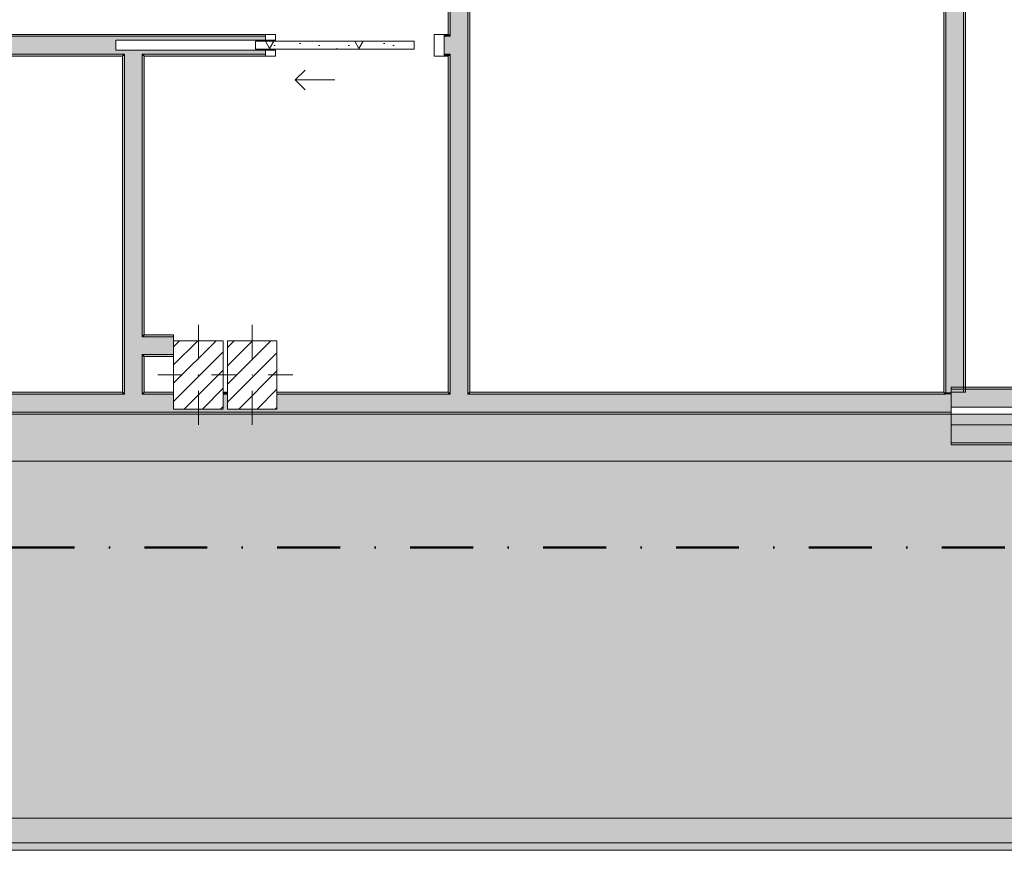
# Model space of a CAD drawing. Header units: millimetres. Extents: x -30280 to 19093, y -19284 to 4746.
# Tile 11 of 40: x -13660 to -8694, y -19284 to -15095. Entities that reach past the tile are written whole.
import ezdxf

# ---------------------------------------------------------------- set-up
doc = ezdxf.new("R2010")
doc.units = ezdxf.units.MM
doc.header["$MEASUREMENT"] = 0
doc.linetypes.add('Punto & Rayas', pattern=[670.277762, 317.5, -176.388889, 0, -176.388874])
doc.linetypes.add('Wipeout_Contour', pattern=[1000, 0, -1000])
for name, color, linetype, lineweight, true_color in [('01_2D_Ambit_Pluma_Nº__242', 7, 'Continuous', 50, 0xfb0013), ('07_CR_Cel Ras pladur_Pluma_Nº__102', 7, 'Continuous', 5, 0xcccccc), ('14_PAV_Paviment existent_Pluma_Nº__197', 7, 'Continuous', 0, 0xffe68e), ('Demolido_08_Envans_Pluma_Nº__102', 7, 'Continuous', 5, 0xcccccc), ('Demolido_08_Envans_Pluma_Nº__176', 7, 'Continuous', 15, 0x93a0c6), ('Demolido_12_FAÇ_Façana_Pluma_Nº__102', 7, 'Continuous', 5, 0xcccccc), ('Demolido_12_FAÇ_Façana_Pluma_Nº__176', 7, 'Continuous', 15, 0x93a0c6), ('Demolido_Puertas Archicad_Pluma_Nº__3', 7, 'Continuous', 5, 0xa4a4a4)]:
    doc.layers.add(name, color=color, linetype=linetype, lineweight=lineweight, true_color=true_color)
for name, color, linetype in [('07_CR_Cel Ras pladur', 7, 'Continuous'), ('10_ESTR_Pilars', 7, 'Continuous'), ('14_PAV_Paviment existent', 7, 'Continuous'), ('Demolido_08_Envans', 7, 'Continuous'), ('Demolido_12_FAÇ_Façana', 7, 'Continuous'), ('Demolido_Puertas Archicad', 7, 'Continuous')]:
    doc.layers.add(name, color=color, linetype=linetype)
for name, color, linetype, lineweight in [('10_ESTR_Pilars_Pluma_Nº__20', 1, 'Continuous', 5), ('10_ESTR_Pilars_Pluma_Nº__28', 7, 'Continuous', 20), ('10_ESTR_Pilars_Pluma_Nº__42', 8, 'Continuous', 25), ('14_PAV_Paviment existent_Pluma_Nº__89', 7, 'Continuous', 5), ('Demolido_08_Envans_Pluma_Nº__1', 7, 'Continuous', 5), ('Demolido_08_Envans_Pluma_Nº__7', 7, 'Continuous', 5), ('Demolido_12_FAÇ_Façana_Pluma_Nº__7', 7, 'Continuous', 5), ('Demolido_Puertas Archicad_Pluma_Nº__1', 7, 'Continuous', 5), ('Demolido_Puertas Archicad_Pluma_Nº__7', 7, 'Continuous', 5)]:
    doc.layers.add(name, color=color, linetype=linetype, lineweight=lineweight)
pattern_1 = [(0, (0, 0), (0, 779.4), [48.75, -401.25]), (0, (225, 389.7), (0, 779.4), [48.75, -401.25]), (60, (0, 0), (-675, 389.7), [48.75, -401.25]), (60, (450, 0), (-675, 389.7), [48.75, -401.25]), (120, (48.75, 0), (675, 389.7), [48.75, -401.25]), (120, (498.75, 0), (675, 389.7), [48.75, -401.25]), (0, (0, 75), (0, 150), [0, -150, 0, -225]), (45, (75, 75), (-106.066, 106.066), [0, -112.5, 0, -187.5])]
pattern_2 = [(45, (0, 0), (-45.96194, 45.96194), [])]

# ---------------------------------------------------------------- blocks, each defined once
blk = doc.blocks.new('Forjado_2_1', base_point=(6678.9, -19246.6))
at = {"layer": '14_PAV_Paviment existent_Pluma_Nº__197', "linetype": 'Continuous', "lineweight": 0, "true_color": 0x3f3923}
blk.add_hatch(color=39, dxfattribs=at).paths.add_polyline_path([(6678.9, -19246.6), (6678.9, -17084), (-28038.7, -17084), (-28050.8, -19246.6)])
at = {"layer": '14_PAV_Paviment existent_Pluma_Nº__89', "color": 7, "linetype": 'Continuous', "lineweight": 5, "flags": 128}
blk.add_lwpolyline([(6678.9, -19246.6), (-28050.8, -19246.6), (-28038.7, -17084), (6678.9, -17084)], close=True, dxfattribs=at)
blk = doc.blocks.new('Forjado_3_1', base_point=(-20499.3, -19284))
at = {"layer": '07_CR_Cel Ras pladur', "linetype": 'Continuous', "lineweight": 0, "true_color": 0x3f3f3f}
h = blk.add_hatch(color=250, dxfattribs=at)
h.paths.add_polyline_path([(-20499.3, -19284), (12128.9, -19284), (12128.9, -17084), (-20499.3, -17084)])
h.paths.add_polyline_path([(11630.3, -17322), (11630.3, -19122), (-20169.7, -19122), (-20169.7, -17322)], flags=0)
at = {"layer": '07_CR_Cel Ras pladur_Pluma_Nº__102', "color": 254, "linetype": 'Continuous', "lineweight": 5, "true_color": 0xcccccc, "flags": 128}
for points in [[(-20499.3, -19284), (12128.9, -19284), (12128.9, -17084), (-20499.3, -17084)], [(11630.3, -17322), (-20169.7, -17322), (-20169.7, -19122), (11630.3, -19122)]]:
    blk.add_lwpolyline(points, close=True, dxfattribs=at)
blk = doc.blocks.new('Puerta Corredera Empotrada 27')
at = {"layer": 'Demolido_Puertas Archicad', "linetype": 'Continuous', "lineweight": 0, "true_color": 0xffffff}
h = blk.add_hatch(dxfattribs=at)
h.set_pattern_fill('Hormigón_en_Masa_0001', style=0, pattern_type=2)
h.set_pattern_definition(pattern_1)
h.paths.add_polyline_path([(-300, -35), (-300, -75), (500, -75), (500, -35)])
at = {"layer": 'Demolido_Puertas Archicad_Pluma_Nº__1', "color": 7, "linetype": 'Continuous', "lineweight": 5}
for p, q in [((-400, 0), (-450, 0)), ((-450, 0), (-450, -110)), ((-400, -110), (-400, 0)), ((450, 0), (400, 0)), ((400, 0), (400, -30)), ((450, -30), (450, 0)), ((-300, -35), (500, -35)), ((-300, -75), (-300, -35)), ((400, -30), (450, -30)), ((500, -35), (500, -75)), ((500, -75), (-300, -75)), ((450, -80), (400, -80)), ((400, -80), (400, -110)), ((450, -110), (450, -80)), ((-450, -110), (-400, -110)), ((400, -110), (450, -110))]:
    blk.add_line(p, q, dxfattribs=at)
at = {"layer": 'Demolido_Puertas Archicad_Pluma_Nº__3', "color": 253, "linetype": 'Continuous', "lineweight": 5, "true_color": 0xa4a4a4}
for p, q in [((300, 120), (250, 170)), ((100, 120), (300, 120)), ((300, 120), (250, 70))]:
    blk.add_line(p, q, dxfattribs=at)
at = {"layer": 'Demolido_Puertas Archicad_Pluma_Nº__7', "color": 7, "linetype": 'Continuous', "lineweight": 5}
for p, q in [((-450, -10), (-450, 0)), ((-450, -10), (-450, 0)), ((450, -10), (450, 0)), ((450, -10), (450, 0)), ((-450, -100), (-450, -10)), ((-450, -100), (-450, -10)), ((450, -30), (450, -10)), ((450, -30), (450, -10)), ((450, -100), (450, -80)), ((450, -100), (450, -80)), ((-450, -110), (-450, -100)), ((-450, -110), (-450, -100)), ((450, -110), (450, -100)), ((450, -110), (450, -100))]:
    blk.add_line(p, q, dxfattribs=at)
blk = doc.blocks.new('Puerta Corredera Empotrada 27_2')
at = {"layer": 'Demolido_Puertas Archicad', "linetype": 'Continuous', "lineweight": 0, "true_color": 0xffffff}
h = blk.add_hatch(dxfattribs=at)
h.set_pattern_fill('Hormigón_en_Masa_0001', style=0, pattern_type=2)
h.set_pattern_definition(pattern_1)
h.paths.add_polyline_path([(-300, -35), (-300, -75), (500, -75), (500, -35)])
at = {"layer": 'Demolido_Puertas Archicad_Pluma_Nº__1', "color": 7, "linetype": 'Continuous', "lineweight": 5}
for p, q in [((-400, 0), (-450, 0)), ((-450, 0), (-450, -110)), ((-400, -110), (-400, 0)), ((450, 0), (400, 0)), ((400, 0), (400, -30)), ((450, -30), (450, 0)), ((-300, -35), (500, -35)), ((-300, -75), (-300, -35)), ((400, -30), (450, -30)), ((500, -35), (500, -75)), ((500, -75), (-300, -75)), ((450, -80), (400, -80)), ((400, -80), (400, -110)), ((450, -110), (450, -80)), ((-450, -110), (-400, -110)), ((400, -110), (450, -110))]:
    blk.add_line(p, q, dxfattribs=at)
at = {"layer": 'Demolido_Puertas Archicad_Pluma_Nº__3', "color": 253, "linetype": 'Continuous', "lineweight": 5, "true_color": 0xa4a4a4}
for p, q in [((300, 120), (250, 170)), ((100, 120), (300, 120)), ((300, 120), (250, 70))]:
    blk.add_line(p, q, dxfattribs=at)
at = {"layer": 'Demolido_Puertas Archicad_Pluma_Nº__7', "color": 7, "linetype": 'Continuous', "lineweight": 5}
for p, q in [((-450, -10), (-450, 0)), ((-450, -10), (-450, 0)), ((450, -10), (450, 0)), ((450, -10), (450, 0)), ((-450, -100), (-450, -10)), ((-450, -100), (-450, -10)), ((450, -30), (450, -10)), ((450, -30), (450, -10)), ((450, -100), (450, -80)), ((450, -100), (450, -80)), ((-450, -110), (-450, -100)), ((-450, -110), (-450, -100)), ((450, -110), (450, -100)), ((450, -110), (450, -100))]:
    blk.add_line(p, q, dxfattribs=at)
blk = doc.blocks.new('Muro_47_1', base_point=(-16281.1, -15169))
at = {"layer": 'Demolido_08_Envans_Pluma_Nº__102', "linetype": 'Continuous', "lineweight": 0, "true_color": 0xe5e5e5}
for points in [[(-16181.1, -15179), (-16181.1, -15269), (-15706.1, -15269), (-15706.1, -15179)], [(-15616.1, -15179), (-15706.1, -15179), (-15706.1, -15269), (-15616.1, -15269)], [(-15616.1, -15179), (-15616.1, -15269), (-14791.1, -15269), (-14791.1, -15249), (-15397, -15249), (-15397, -15199), (-14791.1, -15199), (-14791.1, -15179)], [(-14791.1, -15179), (-14791.1, -15199), (-14701.1, -15199), (-14701.1, -15179)], [(-14701.1, -15199), (-14642, -15199), (-14642, -15179), (-14701.1, -15179)], [(-13742, -15179), (-13742, -15269), (-13131.9, -15269), (-13131.9, -15249), (-13174.6, -15249), (-13174.6, -15199), (-13131.9, -15199), (-13131.9, -15179)], [(-13131.9, -15179), (-13131.9, -15199), (-13041.9, -15199), (-13041.9, -15179)], [(-12419.6, -15179), (-13041.9, -15179), (-13041.9, -15199), (-12419.6, -15199)], [(-11519.6, -15269), (-11498.7, -15269), (-11498.7, -15179), (-11519.6, -15179)], [(-11498.7, -15179), (-11498.7, -15269), (-11488.7, -15269), (-11488.7, -15179)], [(-14791.1, -15249), (-14791.1, -15269), (-14701.1, -15269), (-14701.1, -15249)], [(-14701.1, -15249), (-14701.1, -15269), (-14642, -15269), (-14642, -15249)], [(-13131.9, -15249), (-13131.9, -15269), (-13041.9, -15269), (-13041.9, -15249)], [(-13041.9, -15249), (-13041.9, -15269), (-12419.6, -15269), (-12419.6, -15249)]]:
    blk.add_hatch(color=254, dxfattribs=at).paths.add_polyline_path(points)
at = {"layer": 'Demolido_08_Envans_Pluma_Nº__176', "linetype": 'Continuous', "lineweight": 0, "true_color": 0x495063}
for points in [[(-16271.1, -15169), (-16271.1, -15179), (-14801.1, -15179), (-14801.1, -15169)], [(-14791.1, -15169), (-14801.1, -15169), (-14801.1, -15179), (-14791.1, -15179)], [(-14691.1, -15169), (-14701.1, -15169), (-14701.1, -15179), (-14691.1, -15179)], [(-14642, -15169), (-14691.1, -15169), (-14691.1, -15179), (-14642, -15179)], [(-13742, -15169), (-13742, -15179), (-12419.6, -15179), (-12419.6, -15169)], [(-11519.6, -15179), (-11498.7, -15179), (-11498.7, -15169), (-11519.6, -15169)], [(-15716.1, -15269), (-16171.1, -15269), (-16171.1, -15279), (-15716.1, -15279)], [(-15706.1, -15269), (-15716.1, -15269), (-15716.1, -15279), (-15706.1, -15279)], [(-15606.1, -15269), (-15616.1, -15269), (-15616.1, -15279), (-15606.1, -15279)], [(-15606.1, -15269), (-15606.1, -15279), (-14642, -15279), (-14642, -15269)], [(-13141.9, -15269), (-13742, -15269), (-13742, -15279), (-13141.9, -15279)], [(-13131.9, -15269), (-13141.9, -15269), (-13141.9, -15279), (-13131.9, -15279)], [(-13031.9, -15269), (-13041.9, -15269), (-13041.9, -15279), (-13031.9, -15279)], [(-12419.6, -15269), (-13031.9, -15269), (-13031.9, -15279), (-12419.6, -15279)], [(-11519.6, -15269), (-11519.6, -15279), (-11498.7, -15279), (-11498.7, -15269)]]:
    blk.add_hatch(color=251, dxfattribs=at).paths.add_polyline_path(points)
at = {"layer": 'Demolido_08_Envans_Pluma_Nº__1', "color": 7, "linetype": 'Continuous', "lineweight": 5}
for p, q in [((-15397, -15199), (-14642, -15199)), ((-15397, -15249), (-15397, -15199)), ((-13174.6, -15199), (-12419.6, -15199)), ((-13174.6, -15249), (-13174.6, -15199)), ((-14642, -15249), (-15397, -15249)), ((-12419.6, -15249), (-13174.6, -15249))]:
    blk.add_line(p, q, dxfattribs=at)
at = {"layer": 'Demolido_08_Envans_Pluma_Nº__7', "color": 7, "linetype": 'Continuous', "lineweight": 5}
for p, q in [((-16181.1, -15179), (-16271.1, -15179)), ((-15706.1, -15179), (-16181.1, -15179)), ((-15616.1, -15179), (-15706.1, -15179)), ((-14791.1, -15179), (-15616.1, -15179)), ((-14791.1, -15169), (-14791.1, -15179)), ((-14701.1, -15179), (-14701.1, -15169)), ((-14642, -15179), (-14701.1, -15179)), ((-14642, -15169), (-14642, -15179)), ((-14642, -15179), (-14642, -15199)), ((-13742, -15169), (-13742, -15179)), ((-13131.9, -15179), (-13742, -15179)), ((-13742, -15179), (-13742, -15269)), ((-13041.9, -15179), (-13131.9, -15179)), ((-12419.6, -15179), (-13041.9, -15179)), ((-12419.6, -15169), (-12419.6, -15179)), ((-12419.6, -15179), (-12419.6, -15199)), ((-11519.6, -15169), (-11519.6, -15179)), ((-11498.7, -15179), (-11519.6, -15179)), ((-11519.6, -15179), (-11519.6, -15269)), ((-11488.7, -15179), (-11498.7, -15179)), ((-16171.1, -15269), (-16181.1, -15269)), ((-16171.1, -15269), (-15706.1, -15269)), ((-15706.1, -15269), (-15706.1, -15279)), ((-15616.1, -15279), (-15616.1, -15269)), ((-15616.1, -15269), (-14791.1, -15269)), ((-14791.1, -15269), (-14701.1, -15269)), ((-14701.1, -15269), (-14642, -15269)), ((-14642, -15249), (-14642, -15269)), ((-14642, -15269), (-14642, -15279)), ((-13742, -15269), (-13131.9, -15269)), ((-13742, -15269), (-13742, -15279)), ((-13131.9, -15269), (-13131.9, -15279)), ((-13041.9, -15279), (-13041.9, -15269)), ((-13041.9, -15269), (-12419.6, -15269)), ((-12419.6, -15249), (-12419.6, -15269)), ((-12419.6, -15269), (-12419.6, -15279)), ((-11519.6, -15269), (-11498.7, -15269)), ((-11519.6, -15269), (-11519.6, -15279)), ((-11498.7, -15269), (-11488.7, -15269))]:
    blk.add_line(p, q, dxfattribs=at)
at = {"layer": 'Demolido_08_Envans_Pluma_Nº__7', "color": 7, "linetype": 'Continuous', "lineweight": 5, "flags": 128}
for points in [[(-14801.1, -15169), (-16271.1, -15169)], [(-14642, -15169), (-14691.1, -15169)], [(-12419.6, -15169), (-13742, -15169)], [(-11498.7, -15169), (-11519.6, -15169)], [(-16171.1, -15279), (-15716.1, -15279)], [(-15606.1, -15279), (-14642, -15279)], [(-13742, -15279), (-13141.9, -15279)], [(-13031.9, -15279), (-12419.6, -15279)], [(-11519.6, -15279), (-11498.7, -15279)]]:
    blk.add_lwpolyline(points, dxfattribs=at)
at = {"layer": 'Demolido_Puertas Archicad', "color": 253, "linetype": 'Continuous', "lineweight": 5, "true_color": 0xa4a4a6, "zscale": 1000, "rotation": 180}
for name, p in [('Puerta Corredera Empotrada 27', (-14192, -15279)), ('Puerta Corredera Empotrada 27_2', (-11969.6, -15279))]:
    blk.add_blockref(name, p, dxfattribs=at)
blk = doc.blocks.new('Muro_48_1', base_point=(-11498.7, -17084))
at = {"layer": 'Demolido_08_Envans_Pluma_Nº__102', "linetype": 'Continuous', "lineweight": 0, "true_color": 0xe5e5e5}
for points in [[(-11398.7, -13639), (-11488.7, -13639), (-11488.7, -13649), (-11398.7, -13649)], [(-11398.7, -15179), (-11398.7, -13649), (-11488.7, -13649), (-11488.7, -15179)], [(-11488.7, -15179), (-11488.7, -15269), (-11398.7, -15269), (-11398.7, -15179)], [(-11488.7, -15269), (-11488.7, -16974), (-11398.7, -16974), (-11398.7, -15269)], [(-11398.7, -16974), (-11488.7, -16974), (-11488.7, -16984), (-11398.7, -16984)]]:
    blk.add_hatch(color=254, dxfattribs=at).paths.add_polyline_path(points)
at = {"layer": 'Demolido_08_Envans_Pluma_Nº__176', "linetype": 'Continuous', "lineweight": 0, "true_color": 0x495063}
for points in [[(-11488.7, -15169), (-11488.7, -13649), (-11498.7, -13649), (-11498.7, -15169)], [(-11388.7, -16974), (-11388.7, -13649), (-11398.7, -13649), (-11398.7, -16974)], [(-11498.7, -15169), (-11498.7, -15179), (-11488.7, -15179), (-11488.7, -15169)], [(-11498.7, -15269), (-11498.7, -15279), (-11488.7, -15279), (-11488.7, -15269)], [(-11498.7, -15279), (-11498.7, -16974), (-11488.7, -16974), (-11488.7, -15279)]]:
    blk.add_hatch(color=251, dxfattribs=at).paths.add_polyline_path(points)
at = {"layer": 'Demolido_08_Envans_Pluma_Nº__7', "color": 7, "linetype": 'Continuous', "lineweight": 5}
for p, q in [((-11488.7, -13639), (-11488.7, -13649)), ((-11488.7, -13649), (-11488.7, -15179)), ((-11398.7, -13649), (-11398.7, -13639)), ((-11398.7, -15179), (-11398.7, -13649)), ((-11488.7, -15179), (-11498.7, -15179)), ((-11398.7, -15269), (-11398.7, -15179)), ((-11498.7, -15269), (-11488.7, -15269)), ((-11488.7, -15269), (-11488.7, -16974)), ((-11398.7, -16974), (-11398.7, -15269)), ((-11488.7, -16974), (-11488.7, -16984)), ((-11398.7, -16984), (-11398.7, -16974))]:
    blk.add_line(p, q, dxfattribs=at)
at = {"layer": 'Demolido_08_Envans_Pluma_Nº__7', "color": 7, "linetype": 'Continuous', "lineweight": 5, "flags": 128}
for points in [[(-11498.7, -13649), (-11498.7, -15169)], [(-11388.7, -16974), (-11388.7, -13649)], [(-11498.7, -15279), (-11498.7, -16974)]]:
    blk.add_lwpolyline(points, dxfattribs=at)
blk = doc.blocks.new('Muro_49_1', base_point=(-13141.9, -17084))
at = {"layer": 'Demolido_08_Envans_Pluma_Nº__102', "linetype": 'Continuous', "lineweight": 0, "true_color": 0xe5e5e5}
for points in [[(-13041.9, -15269), (-13131.9, -15269), (-13131.9, -15279), (-13041.9, -15279)], [(-13041.9, -16694), (-13041.9, -15279), (-13131.9, -15279), (-13131.9, -16694)], [(-13131.9, -16694), (-13131.9, -16784), (-13041.9, -16784), (-13041.9, -16694)], [(-13131.9, -16784), (-13131.9, -16974), (-13041.9, -16974), (-13041.9, -16784)], [(-13041.9, -16974), (-13131.9, -16974), (-13131.9, -16984), (-13041.9, -16984)]]:
    blk.add_hatch(color=254, dxfattribs=at).paths.add_polyline_path(points)
at = {"layer": 'Demolido_08_Envans_Pluma_Nº__176', "linetype": 'Continuous', "lineweight": 0, "true_color": 0x495063}
for points in [[(-13141.9, -15279), (-13141.9, -16974), (-13131.9, -16974), (-13131.9, -15279)], [(-13031.9, -16684), (-13031.9, -15279), (-13041.9, -15279), (-13041.9, -16684)], [(-13041.9, -16684), (-13041.9, -16694), (-13031.9, -16694), (-13031.9, -16684)], [(-13041.9, -16784), (-13041.9, -16794), (-13031.9, -16794), (-13031.9, -16784)], [(-13041.9, -16794), (-13041.9, -16974), (-13031.9, -16974), (-13031.9, -16794)]]:
    blk.add_hatch(color=251, dxfattribs=at).paths.add_polyline_path(points)
at = {"layer": 'Demolido_08_Envans_Pluma_Nº__7', "color": 7, "linetype": 'Continuous', "lineweight": 5}
for p, q in [((-13131.9, -15269), (-13131.9, -15279)), ((-13131.9, -15279), (-13131.9, -16694)), ((-13041.9, -15279), (-13041.9, -15269)), ((-13041.9, -16694), (-13041.9, -15279)), ((-13131.9, -16694), (-13131.9, -16784)), ((-13031.9, -16694), (-13041.9, -16694)), ((-13131.9, -16784), (-13131.9, -16974)), ((-13041.9, -16784), (-13031.9, -16784)), ((-13041.9, -16974), (-13041.9, -16784)), ((-13131.9, -16974), (-13131.9, -16984)), ((-13041.9, -16984), (-13041.9, -16974))]:
    blk.add_line(p, q, dxfattribs=at)
at = {"layer": 'Demolido_08_Envans_Pluma_Nº__7', "color": 7, "linetype": 'Continuous', "lineweight": 5, "flags": 128}
for points in [[(-13141.9, -15279), (-13141.9, -16974)], [(-13031.9, -16684), (-13031.9, -15279)], [(-13031.9, -16974), (-13031.9, -16794)]]:
    blk.add_lwpolyline(points, dxfattribs=at)
blk = doc.blocks.new('Puerta 27_7')
at = {"layer": 'Demolido_Puertas Archicad_Pluma_Nº__1', "color": 7, "linetype": 'Continuous', "lineweight": 5}
for p, q in [((382, 744), (382, 844)), ((382, 844), (422, 844)), ((422, 844), (422, 744)), ((422, 744), (382, 744)), ((402, 744), (402, 100)), ((382, 0), (382, 100)), ((382, 100), (422, 100)), ((422, 100), (422, 0)), ((-472, 0), (-472, 19)), ((-472, 19), (-422, 19)), ((-422, 0), (-472, 0)), ((-422, 0), (-450, 0)), ((-450, 0), (-450, -110)), ((-422, 19), (-422, 0)), ((-422, -40), (-422, 0)), ((422, 0), (382, 0)), ((422, 19), (472, 19)), ((422, 0), (422, 19)), ((472, 0), (422, 0)), ((450, 0), (422, 0)), ((422, 0), (422, -40)), ((450, -110), (450, 0)), ((472, 19), (472, 0)), ((-410, -40), (-422, -40)), ((-410, -110), (-410, -40)), ((422, -40), (410, -40)), ((410, -40), (410, -110)), ((-472, -129), (-472, -110)), ((-472, -110), (-422, -110)), ((-422, -129), (-472, -129)), ((-450, -110), (-410, -110)), ((-422, -110), (-422, -129)), ((410, -110), (450, -110)), ((422, -110), (472, -110)), ((422, -129), (422, -110)), ((472, -129), (422, -129)), ((472, -110), (472, -129))]:
    blk.add_line(p, q, dxfattribs=at)
at = {"layer": 'Demolido_Puertas Archicad_Pluma_Nº__1', "color": 7, "linetype": 'Continuous', "lineweight": 5, "flags": 128}
for points in [[(402, 744), (402, 100), (382, 100), (382, 744)], [(422, 744), (422, 100), (402, 100), (402, 744)]]:
    blk.add_lwpolyline(points, close=True, dxfattribs=at)
at = {"layer": 'Demolido_Puertas Archicad_Pluma_Nº__3', "color": 253, "linetype": 'Continuous', "lineweight": 5, "true_color": 0xa4a4a4}
blk.add_arc((422, 0), 844, 90, 180, dxfattribs=at)
at = {"layer": 'Demolido_Puertas Archicad_Pluma_Nº__7', "color": 7, "linetype": 'Continuous', "lineweight": 5}
for p, q in [((-450, 0), (-472, 0)), ((-450, 0), (-472, 0)), ((-450, 0), (-450, -10)), ((-450, 0), (-450, -10)), ((450, 0), (450, -10)), ((450, 0), (450, -10)), ((450, 0), (472, 0)), ((450, 0), (472, 0)), ((-450, -10), (-450, -100)), ((-450, -10), (-450, -100)), ((450, -10), (450, -100)), ((450, -10), (450, -100)), ((-450, -110), (-472, -110)), ((-450, -110), (-472, -110)), ((-450, -100), (-450, -110)), ((-450, -100), (-450, -110)), ((450, -100), (450, -110)), ((450, -100), (450, -110)), ((450, -110), (472, -110)), ((450, -110), (472, -110))]:
    blk.add_line(p, q, dxfattribs=at)
blk = doc.blocks.new('Muro_52_1', base_point=(-8998.7, -17084))
at = {"layer": 'Demolido_08_Envans_Pluma_Nº__102', "linetype": 'Continuous', "lineweight": 0, "true_color": 0xe5e5e5}
for points in [[(-8988.7, -12269), (-8898.7, -12269), (-8898.7, -12169), (-8988.7, -12169)], [(-8988.7, -12319), (-8898.7, -12319), (-8898.7, -12269), (-8988.7, -12269)], [(-8988.7, -12339), (-8898.7, -12339), (-8898.7, -12319), (-8988.7, -12319)], [(-8988.7, -12339), (-8988.7, -12430), (-8898.7, -12430), (-8898.7, -12339)], [(-8988.7, -13549), (-8898.7, -13549), (-8898.7, -13330), (-8988.7, -13330)], [(-8988.7, -13549), (-8988.7, -13639), (-8898.7, -13639), (-8898.7, -13549)], [(-8988.7, -13639), (-8988.7, -16974), (-8898.7, -16974), (-8898.7, -13639)]]:
    blk.add_hatch(color=254, dxfattribs=at).paths.add_polyline_path(points)
at = {"layer": 'Demolido_08_Envans_Pluma_Nº__176', "linetype": 'Continuous', "lineweight": 0, "true_color": 0x495063}
for points in [[(-8998.7, -12430), (-8988.7, -12430), (-8988.7, -12339), (-8998.7, -12339)], [(-8898.7, -12339), (-8898.7, -12430), (-8888.7, -12430), (-8888.7, -12339)], [(-8998.7, -13539), (-8988.7, -13539), (-8988.7, -13330), (-8998.7, -13330)], [(-8898.7, -16974), (-8888.7, -16974), (-8888.7, -13330), (-8898.7, -13330)], [(-8998.7, -13539), (-8998.7, -13549), (-8988.7, -13549), (-8988.7, -13539)], [(-8998.7, -13639), (-8998.7, -13649), (-8988.7, -13649), (-8988.7, -13639)], [(-8998.7, -13649), (-8998.7, -16974), (-8988.7, -16974), (-8988.7, -13649)]]:
    blk.add_hatch(color=251, dxfattribs=at).paths.add_polyline_path(points)
at = {"layer": 'Demolido_08_Envans_Pluma_Nº__7', "color": 7, "linetype": 'Continuous', "lineweight": 5}
for p, q in [((-8988.7, -12339), (-8988.7, -12430)), ((-8898.7, -12430), (-8898.7, -12339)), ((-8998.7, -12430), (-8998.7, -12408)), ((-8888.7, -12430), (-8888.7, -12408)), ((-8998.7, -12430), (-8988.7, -12430)), ((-8988.7, -12430), (-8898.7, -12430)), ((-8898.7, -12430), (-8888.7, -12430)), ((-8998.7, -13330), (-8998.7, -13352)), ((-8998.7, -13330), (-8988.7, -13330)), ((-8988.7, -13330), (-8988.7, -13549)), ((-8988.7, -13330), (-8898.7, -13330)), ((-8898.7, -13549), (-8898.7, -13330)), ((-8898.7, -13330), (-8888.7, -13330)), ((-8888.7, -13330), (-8888.7, -13352)), ((-8988.7, -13549), (-8998.7, -13549)), ((-8898.7, -13639), (-8898.7, -13549)), ((-8998.7, -13639), (-8988.7, -13639)), ((-8988.7, -13639), (-8988.7, -16974)), ((-8898.7, -16974), (-8898.7, -13639))]:
    blk.add_line(p, q, dxfattribs=at)
at = {"layer": 'Demolido_08_Envans_Pluma_Nº__7', "color": 7, "linetype": 'Continuous', "lineweight": 5, "flags": 128}
for points in [[(-8998.7, -12339), (-8998.7, -12430)], [(-8888.7, -12430), (-8888.7, -12339)], [(-8998.7, -13330), (-8998.7, -13539)], [(-8888.7, -16974), (-8888.7, -13330)], [(-8998.7, -13649), (-8998.7, -16974)], [(-8898.7, -16974), (-8960.9, -16974)], [(-8888.7, -16974), (-8898.7, -16974)]]:
    blk.add_lwpolyline(points, dxfattribs=at)
at = {"layer": 'Demolido_12_FAÇ_Façana_Pluma_Nº__7', "color": 7, "linetype": 'Continuous', "lineweight": 5}
for p, q in [((-8988.7, -12169), (-8988.7, -12269)), ((-8898.7, -12269), (-8898.7, -12169)), ((-8988.7, -12269), (-8988.7, -12319)), ((-8898.7, -12319), (-8898.7, -12269)), ((-8988.7, -12319), (-8988.7, -12339)), ((-8898.7, -12339), (-8898.7, -12319))]:
    blk.add_line(p, q, dxfattribs=at)
at = {"layer": 'Demolido_Puertas Archicad', "color": 253, "linetype": 'Continuous', "lineweight": 5, "true_color": 0xa4a4a6, "zscale": 1000, "rotation": 90}
blk.add_blockref('Puerta 27_7', (-8998.7, -12880), dxfattribs=at)
blk = doc.blocks.new('Muro_53_1', base_point=(-8960.9, -16949))
at = {"layer": 'Demolido_08_Envans_Pluma_Nº__102', "linetype": 'Continuous', "lineweight": 0, "true_color": 0xe5e5e5}
for points in [[(-8960.9, -16959), (-8960.9, -17049), (-7367.9, -17049), (-7367.9, -16959)], [(-8960.9, -17139), (-8960.9, -17229), (-1621.1, -17229), (-1621.1, -17139)]]:
    blk.add_hatch(color=254, dxfattribs=at).paths.add_polyline_path(points)
at = {"layer": 'Demolido_08_Envans_Pluma_Nº__176', "linetype": 'Continuous', "lineweight": 0, "true_color": 0x495063}
for points in [[(-8960.9, -16949), (-8960.9, -16959), (-7367.9, -16959), (-7367.9, -16949)], [(-8960.9, -17229), (-8960.9, -17239), (-1621.1, -17239), (-1621.1, -17229)]]:
    blk.add_hatch(color=251, dxfattribs=at).paths.add_polyline_path(points)
at = {"layer": 'Demolido_08_Envans_Pluma_Nº__7', "color": 7, "linetype": 'Continuous', "lineweight": 5}
for p, q in [((-7367.9, -16959), (-8960.9, -16959)), ((-8960.9, -17049), (-7367.9, -17049)), ((-8960.9, -17139), (-1621.1, -17139)), ((-8960.9, -17229), (-1621.1, -17229))]:
    blk.add_line(p, q, dxfattribs=at)
at = {"layer": 'Demolido_08_Envans_Pluma_Nº__7', "color": 7, "linetype": 'Continuous', "lineweight": 5, "flags": 128}
for points in [[(-7367.9, -16949), (-8960.9, -16949)], [(-8960.9, -16949), (-8960.9, -17239)], [(-8960.9, -17239), (-1621.1, -17239)]]:
    blk.add_lwpolyline(points, dxfattribs=at)
blk = doc.blocks.new('Muro_56_1', base_point=(-13141.9, -16684))
at = {"layer": 'Demolido_12_FAÇ_Façana_Pluma_Nº__102', "linetype": 'Continuous', "lineweight": 0, "true_color": 0xe5e5e5}
for points in [[(-13041.9, -16694), (-13041.9, -16784), (-13031.9, -16784), (-13031.9, -16694)], [(-13031.9, -16784), (-12883.6, -16784), (-12883.6, -16694), (-13031.9, -16694)]]:
    blk.add_hatch(color=254, dxfattribs=at).paths.add_polyline_path(points)
at = {"layer": 'Demolido_12_FAÇ_Façana_Pluma_Nº__176', "linetype": 'Continuous', "lineweight": 0, "true_color": 0x495063}
for points in [[(-12883.6, -16684), (-13031.9, -16684), (-13031.9, -16694), (-12883.6, -16694)], [(-13031.9, -16794), (-12883.6, -16794), (-12883.6, -16784), (-13031.9, -16784)]]:
    blk.add_hatch(color=251, dxfattribs=at).paths.add_polyline_path(points)
at = {"layer": 'Demolido_08_Envans_Pluma_Nº__7', "color": 7, "linetype": 'Continuous', "lineweight": 5}
for p, q in [((-13031.9, -16694), (-13041.9, -16694)), ((-13041.9, -16784), (-13031.9, -16784))]:
    blk.add_line(p, q, dxfattribs=at)
at = {"layer": 'Demolido_12_FAÇ_Façana_Pluma_Nº__7', "color": 7, "linetype": 'Continuous', "lineweight": 5}
for p, q in [((-12883.6, -16694), (-13031.9, -16694)), ((-13031.9, -16784), (-12883.6, -16784))]:
    blk.add_line(p, q, dxfattribs=at)
at = {"layer": 'Demolido_12_FAÇ_Façana_Pluma_Nº__7', "color": 7, "linetype": 'Continuous', "lineweight": 5, "flags": 128}
for points in [[(-12883.6, -16684), (-13031.9, -16684)], [(-12883.6, -16694), (-12883.6, -16684)], [(-12883.6, -16714), (-12883.6, -16694)], [(-13031.9, -16794), (-12883.6, -16794)]]:
    blk.add_lwpolyline(points, dxfattribs=at)
blk = doc.blocks.new('Muro_109_1', base_point=(-18763.6, -17084))
at = {"layer": 'Demolido_08_Envans_Pluma_Nº__102', "linetype": 'Continuous', "lineweight": 0, "true_color": 0xe5e5e5}
for points in [[(-13131.9, -16984), (-15616.1, -16984), (-15616.1, -17074), (-13131.9, -17074)], [(-13041.9, -16984), (-13131.9, -16984), (-13131.9, -17074), (-13041.9, -17074)], [(-13041.9, -17074), (-12883.6, -17074), (-12883.6, -16984), (-13041.9, -16984)]]:
    blk.add_hatch(color=254, dxfattribs=at).paths.add_polyline_path(points)
at = {"layer": 'Demolido_08_Envans_Pluma_Nº__176', "linetype": 'Continuous', "lineweight": 0, "true_color": 0x495063}
for points in [[(-13141.9, -16974), (-15606.1, -16974), (-15606.1, -16984), (-13141.9, -16984)], [(-13131.9, -16974), (-13141.9, -16974), (-13141.9, -16984), (-13131.9, -16984)], [(-13031.9, -16974), (-13041.9, -16974), (-13041.9, -16984), (-13031.9, -16984)], [(-13031.9, -16984), (-12883.6, -16984), (-12883.6, -16974), (-13031.9, -16974)], [(-16394.5, -17074), (-16394.5, -17084), (-12883.6, -17084), (-12883.6, -17074)]]:
    blk.add_hatch(color=251, dxfattribs=at).paths.add_polyline_path(points)
at = {"layer": 'Demolido_08_Envans_Pluma_Nº__7', "color": 7, "linetype": 'Continuous', "lineweight": 5}
for p, q in [((-13131.9, -16984), (-15616.1, -16984)), ((-13131.9, -16974), (-13131.9, -16984)), ((-13041.9, -16984), (-13041.9, -16974)), ((-12883.6, -16984), (-13041.9, -16984)), ((-15616.1, -17074), (-13131.9, -17074)), ((-13131.9, -17074), (-13041.9, -17074)), ((-13041.9, -17074), (-12883.6, -17074))]:
    blk.add_line(p, q, dxfattribs=at)
at = {"layer": 'Demolido_08_Envans_Pluma_Nº__7', "color": 7, "linetype": 'Continuous', "lineweight": 5, "flags": 128}
for points in [[(-13141.9, -16974), (-15606.1, -16974)], [(-12883.6, -16974), (-13031.9, -16974)], [(-16394.5, -17084), (-12883.6, -17084)]]:
    blk.add_lwpolyline(points, dxfattribs=at)
blk = doc.blocks.new('Muro_110_1', base_point=(-12883.6, -17084))
at = {"layer": 'Demolido_08_Envans_Pluma_Nº__102', "linetype": 'Continuous', "lineweight": 0, "true_color": 0xe5e5e5}
for points in [[(-12883.6, -17059), (-12883.6, -17074), (-11488.7, -17074), (-11488.7, -16984), (-12362.2, -16984), (-12362.2, -17059), (-12612.2, -17059), (-12612.2, -16984), (-12633.6, -16984), (-12633.6, -17059)], [(-11398.7, -16984), (-11488.7, -16984), (-11488.7, -17074), (-11398.7, -17074)], [(-8988.7, -16984), (-11398.7, -16984), (-11398.7, -17074), (-8988.7, -17074)], [(-8988.7, -17074), (-8960.9, -17074), (-8960.9, -16984), (-8988.7, -16984)]]:
    blk.add_hatch(color=254, dxfattribs=at).paths.add_polyline_path(points)
at = {"layer": 'Demolido_08_Envans_Pluma_Nº__176', "linetype": 'Continuous', "lineweight": 0, "true_color": 0x495063}
for points in [[(-12633.6, -16974), (-12633.6, -16984), (-12612.2, -16984), (-12612.2, -16974)], [(-12362.2, -16974), (-12362.2, -16984), (-11498.7, -16984), (-11498.7, -16974)], [(-11488.7, -16974), (-11498.7, -16974), (-11498.7, -16984), (-11488.7, -16984)], [(-11388.7, -16974), (-11398.7, -16974), (-11398.7, -16984), (-11388.7, -16984)], [(-8998.7, -16974), (-11388.7, -16974), (-11388.7, -16984), (-8998.7, -16984)], [(-8988.7, -16974), (-8998.7, -16974), (-8998.7, -16984), (-8988.7, -16984)], [(-8988.7, -16984), (-8960.9, -16984), (-8960.9, -16974), (-8988.7, -16974)], [(-12883.6, -17084), (-8960.9, -17084), (-8960.9, -17074), (-12883.6, -17074)]]:
    blk.add_hatch(color=251, dxfattribs=at).paths.add_polyline_path(points)
at = {"layer": 'Demolido_08_Envans_Pluma_Nº__7', "color": 7, "linetype": 'Continuous', "lineweight": 5}
for p, q in [((-12612.2, -16984), (-12633.6, -16984)), ((-11488.7, -16984), (-12362.2, -16984)), ((-11488.7, -16974), (-11488.7, -16984)), ((-11398.7, -16984), (-11398.7, -16974)), ((-8988.7, -16984), (-11398.7, -16984)), ((-12883.6, -17074), (-11488.7, -17074)), ((-11488.7, -17074), (-11398.7, -17074)), ((-11398.7, -17074), (-8988.7, -17074)), ((-8988.7, -17074), (-8960.9, -17074))]:
    blk.add_line(p, q, dxfattribs=at)
at = {"layer": 'Demolido_08_Envans_Pluma_Nº__7', "color": 7, "linetype": 'Continuous', "lineweight": 5, "flags": 128}
for points in [[(-12612.2, -16974), (-12633.6, -16974)], [(-11498.7, -16974), (-12362.2, -16974)], [(-8998.7, -16974), (-11388.7, -16974)], [(-8960.9, -17084), (-8960.9, -16974)], [(-12883.6, -17084), (-8960.9, -17084)]]:
    blk.add_lwpolyline(points, dxfattribs=at)
blk = doc.blocks.new('Pilar_23_1', base_point=(-12758.6, -16886.5))
at = {"color": 254, "linetype": 'Wipeout_Contour', "lineweight": 0, "ltscale": 84659.834161}
blk.add_wipeout([(-12883.6, -17059), (-12633.6, -17059), (-12633.6, -16714), (-12883.6, -16714)], dxfattribs=at).dxf.layer = '10_ESTR_Pilars'
at = {"layer": '10_ESTR_Pilars_Pluma_Nº__42', "linetype": 'Continuous', "lineweight": 25}
h = blk.add_hatch(dxfattribs=at)
h.set_pattern_fill('00_GCT_trama_45º_e1_400__05', color=8, style=0, pattern_type=2)
h.set_pattern_definition(pattern_2)
h.paths.add_polyline_path([(-12883.6, -17059), (-12633.6, -17059), (-12633.6, -16714), (-12883.6, -16714)])
at = {"layer": '10_ESTR_Pilars_Pluma_Nº__20', "color": 1, "linetype": 'Continuous', "lineweight": 5}
for p, q in [((-12758.6, -16806.5), (-12758.6, -16634)), ((-12838.6, -16886.5), (-12963.6, -16886.5)), ((-12678.6, -16886.5), (-12553.6, -16886.5)), ((-12758.6, -16966.5), (-12758.6, -17139))]:
    blk.add_line(p, q, dxfattribs=at)
blk.add_point((-12758.6, -16886.5), dxfattribs=at)
at = {"layer": '10_ESTR_Pilars_Pluma_Nº__28', "color": 7, "linetype": 'Continuous', "lineweight": 20, "flags": 128}
blk.add_lwpolyline([(-12883.6, -17059), (-12633.6, -17059), (-12633.6, -16714), (-12883.6, -16714)], close=True, dxfattribs=at)
blk = doc.blocks.new('Pilar_24_1', base_point=(-12487.2, -16886.5))
at = {"color": 254, "linetype": 'Wipeout_Contour', "lineweight": 0, "ltscale": 84009.856911}
blk.add_wipeout([(-12612.2, -17059), (-12362.2, -17059), (-12362.2, -16714), (-12612.2, -16714)], dxfattribs=at).dxf.layer = '10_ESTR_Pilars'
at = {"layer": '10_ESTR_Pilars_Pluma_Nº__42', "linetype": 'Continuous', "lineweight": 25}
h = blk.add_hatch(dxfattribs=at)
h.set_pattern_fill('00_GCT_trama_45º_e1_400__05', color=8, style=0, pattern_type=2)
h.set_pattern_definition(pattern_2)
h.paths.add_polyline_path([(-12612.2, -17059), (-12362.2, -17059), (-12362.2, -16714), (-12612.2, -16714)])
at = {"layer": '10_ESTR_Pilars_Pluma_Nº__20', "color": 1, "linetype": 'Continuous', "lineweight": 5}
for p, q in [((-12487.2, -16806.5), (-12487.2, -16634)), ((-12567.2, -16886.5), (-12692.2, -16886.5)), ((-12407.2, -16886.5), (-12282.2, -16886.5)), ((-12487.2, -16966.5), (-12487.2, -17139))]:
    blk.add_line(p, q, dxfattribs=at)
blk.add_point((-12487.2, -16886.5), dxfattribs=at)
at = {"layer": '10_ESTR_Pilars_Pluma_Nº__28', "color": 7, "linetype": 'Continuous', "lineweight": 20, "flags": 128}
blk.add_lwpolyline([(-12612.2, -17059), (-12362.2, -17059), (-12362.2, -16714), (-12612.2, -16714)], close=True, dxfattribs=at)

msp = doc.modelspace()

# ---------------------------------------------------------------- linework, layer by layer
at = {"layer": '01_2D_Ambit_Pluma_Nº__242', "color": 1, "linetype": 'Punto & Rayas', "lineweight": 50, "true_color": 0xfb0013, "flags": 128}
msp.add_lwpolyline([(-28416.579, -2249.593), (-28416.579, 4745.928), (7590.116, 4745.928), (7590.116, -1864.54), (6642.921, -1864.54), (6642.921, -11392.724), (6642.921, -17756.595), (-18985.875, -17756.595), (-18985.875, -11834.879), (-2447.904, -11834.879), (-2447.904, -2249.593)], close=True, dxfattribs=at)

# ---------------------------------------------------------------- block references
at = {"layer": '07_CR_Cel Ras pladur', "color": 254, "linetype": 'Continuous', "lineweight": 5, "true_color": 0xcccccc}
msp.add_blockref('Forjado_3_1', (-20499.332, -19283.976), dxfattribs=at)
at = {"layer": '14_PAV_Paviment existent', "color": 7, "linetype": 'Continuous', "lineweight": 5}
msp.add_blockref('Forjado_2_1', (6678.891, -19246.576), dxfattribs=at)
at = {"layer": 'Demolido_08_Envans', "color": 7, "lineweight": 20}
for name, p in [('Muro_52_1', (-8998.695, -17083.976)), ('Muro_48_1', (-11498.695, -17083.976)), ('Muro_47_1', (-16281.109, -15168.976)), ('Muro_49_1', (-13141.931, -17083.976)), ('Muro_109_1', (-18763.609, -17083.976)), ('Muro_110_1', (-12883.597, -17083.976)), ('Muro_53_1', (-8960.921, -16948.976))]:
    msp.add_blockref(name, p, dxfattribs=at)
at = {"layer": 'Demolido_12_FAÇ_Façana', "color": 7, "lineweight": 20}
msp.add_blockref('Muro_56_1', (-13141.931, -16683.976), dxfattribs=at)

# ---------------------------------------------------------------- next in the draw order: block references
at = {"layer": '10_ESTR_Pilars', "color": 7, "lineweight": 20}
msp.add_blockref('Pilar_23_1', (-12758.597, -16886.476), dxfattribs=at)

# ---------------------------------------------------------------- next in the draw order: block references
msp.add_blockref('Pilar_24_1', (-12487.192, -16886.476), dxfattribs=at)

doc.saveas('drawing.dxf')
